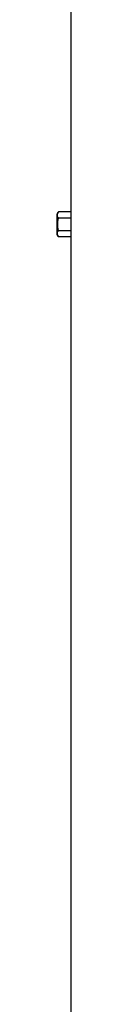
# Model space of a CAD drawing. Header units: millimetres. Extents: x 1377 to 2716, y 253 to 3684.
# Tile 7 of 11: x 1738 to 1750, y 1968 to 2826. Entities that reach past the tile are written whole.
import ezdxf

# ---------------------------------------------------------------- set-up
doc = ezdxf.new("R2010")
doc.units = ezdxf.units.MM

msp = doc.modelspace()

# ---------------------------------------------------------------- linework, layer by layer
at = {"color": 7, "linetype": 'Continuous', "lineweight": 25}
for p, q in [((1749.57, 2897.51), (1749.57, 2658.48)), ((1738.71, 2658.48), (1737.57, 2656.51)), ((1737.57, 2638.51), (1737.57, 2656.51)), ((1749.57, 2658.48), (1738.71, 2658.48)), ((1749.69, 2652.99), (1738.71, 2652.99)), ((1749.69, 2652.99), (1749.69, 2642.02)), ((1749.69, 2642.02), (1738.71, 2642.02)), ((1737.57, 2638.51), (1738.71, 2636.54)), ((1749.57, 2636.54), (1738.71, 2636.54)), ((1749.57, 2636.54), (1749.57, 1093.51))]:
    msp.add_line(p, q, dxfattribs=at)
for centre, start_param, end_param in [((2141.07, 2658.48), 3.141593, 3.165861), ((2141.07, 2636.54), 3.117325, 3.141593)]:
    msp.add_ellipse(centre, major_axis=(391.5, 0), ratio=0.57735, start_param=start_param, end_param=end_param, dxfattribs=at)
for points, knots in [([(1738.71, 2652.99), (1738.45, 2653.44), (1738.24, 2653.89), (1737.94, 2654.8), (1737.86, 2655.26), (1737.86, 2655.96), (1737.88, 2656.2), (1737.96, 2656.66), (1738.02, 2656.89), (1738.24, 2657.57), (1738.45, 2658.03), (1738.71, 2658.48)], [0, 0, 0, 0, 0.25, 0.25, 0.5, 0.5, 0.625, 0.625, 0.75, 0.75, 1, 1, 1, 1]), ([(1738.71, 2652.99), (1738.45, 2652.1), (1738.24, 2651.18), (1737.94, 2649.35), (1737.86, 2648.43), (1737.86, 2646.58), (1737.94, 2645.64), (1738.24, 2643.81), (1738.46, 2642.91), (1738.71, 2642.02)], [0, 0, 0, 0, 0.25, 0.25, 0.5, 0.5, 0.75, 0.75, 1, 1, 1, 1]), ([(1738.71, 2636.54), (1738.45, 2636.98), (1738.24, 2637.43), (1737.94, 2638.35), (1737.86, 2638.81), (1737.86, 2639.51), (1737.88, 2639.74), (1737.96, 2640.2), (1738.02, 2640.43), (1738.24, 2641.12), (1738.45, 2641.57), (1738.71, 2642.02)], [0, 0, 0, 0, 0.25, 0.25, 0.5, 0.5, 0.625, 0.625, 0.75, 0.75, 1, 1, 1, 1])]:
    msp.add_open_spline(points, degree=3, knots=knots, dxfattribs=at)

doc.saveas('drawing.dxf')
